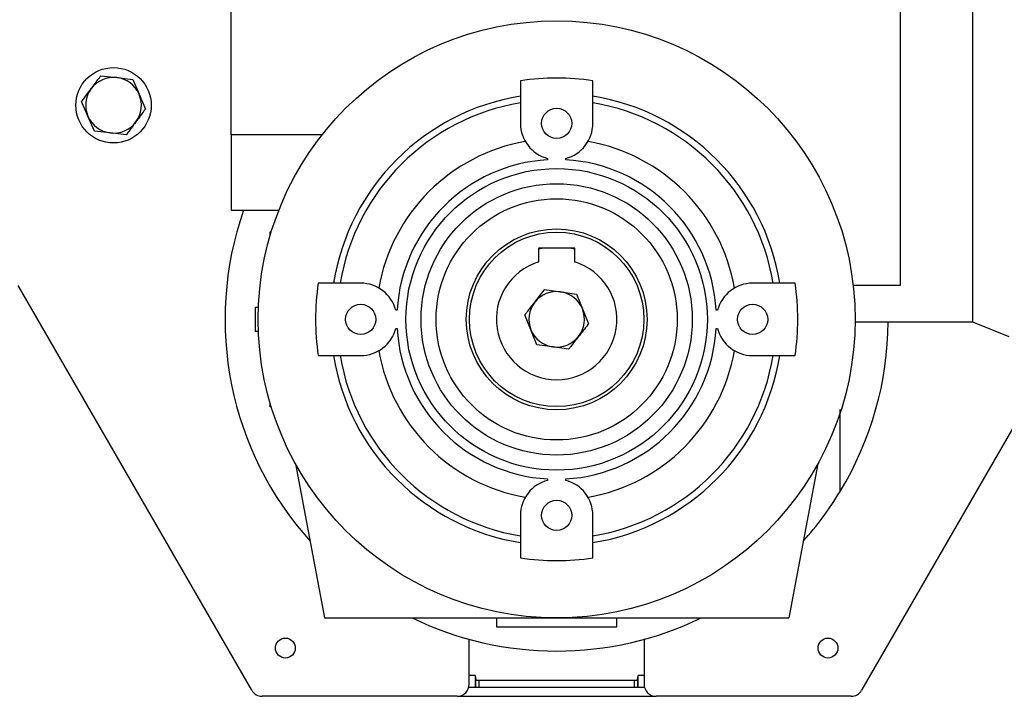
# Model space of a CAD drawing. Header units: millimetres. Extents: x 0 to 420, y 0 to 297.
# Tile 29 of 64: x 133 to 146, y 232 to 241. Entities that reach past the tile are written whole.
import ezdxf

# ---------------------------------------------------------------- set-up
doc = ezdxf.new("R2010")
doc.units = ezdxf.units.MM

msp = doc.modelspace()

# ---------------------------------------------------------------- linework, layer by layer
at = {"color": 7, "linetype": 'Continuous', "lineweight": 25}
for p, q in [((144.88113, 244.21494), (144.88113, 237.42864)), ((145.85093, 244.21494), (145.85093, 236.9414)), ((135.91043, 239.44673), (135.91043, 241.70961)), ((134.16398, 240.23825), (134.37787, 240.21321)), ((134.37787, 240.21321), (134.59177, 240.18816)), ((134.59177, 240.18816), (134.67702, 239.9904)), ((139.78965, 240.16984), (139.78965, 239.60029)), ((140.75945, 239.60029), (140.75945, 240.16984)), ((134.67702, 239.9904), (134.76227, 239.79264)), ((133.99196, 239.69507), (133.90671, 239.89283)), ((134.07722, 239.49731), (133.99196, 239.69507)), ((134.29111, 239.47227), (134.07722, 239.49731)), ((134.505, 239.44722), (134.29111, 239.47227)), ((137.13006, 239.44673), (135.91043, 239.44673)), ((135.91043, 239.44673), (135.91043, 238.43652)), ((140.15333, 239.13078), (140.15333, 239.11195)), ((140.39578, 239.11195), (140.39578, 239.13078)), ((135.91043, 238.43652), (136.55113, 238.43652)), ((136.43574, 238.14558), (136.44959, 238.14558)), ((136.43574, 238.09938), (136.43574, 238.14558)), ((140.517, 237.92737), (140.0321, 237.92737)), ((140.0321, 237.92737), (140.0321, 237.74468)), ((140.09823, 237.92737), (140.0321, 237.91274)), ((140.517, 237.91274), (140.45087, 237.92737)), ((140.517, 237.74468), (140.517, 237.92737)), ((140.0321, 237.73485), (140.0321, 237.74468)), ((140.517, 237.74468), (140.517, 237.73485)), ((137.64799, 237.45863), (137.07844, 237.45863)), ((143.47066, 237.45863), (142.90111, 237.45863)), ((136.18703, 232.00347), (133.05515, 237.42806)), ((140.11368, 237.37326), (140.3269, 237.34304)), ((140.3269, 237.34304), (140.54012, 237.31282)), ((140.54012, 237.31282), (140.62056, 237.11305)), ((144.88113, 237.42864), (144.24905, 237.42864)), ((136.23572, 237.13536), (136.27737, 237.13536)), ((136.23572, 236.81209), (136.23572, 237.13536)), ((138.13633, 237.09495), (138.1175, 237.09495)), ((140.62056, 237.11305), (140.70099, 236.91328)), ((142.4316, 237.09495), (142.41277, 237.09495)), ((139.92855, 236.83441), (139.84811, 237.03417)), ((144.27487, 236.9414), (145.85093, 236.9414)), ((145.85093, 236.9414), (146.33584, 236.74549)), ((136.27737, 236.81209), (136.23572, 236.81209)), ((138.1175, 236.8525), (138.13633, 236.8525)), ((140.00898, 236.63464), (139.92855, 236.83441)), ((142.41277, 236.8525), (142.4316, 236.8525)), ((140.2222, 236.60442), (140.00898, 236.63464)), ((140.43543, 236.5742), (140.2222, 236.60442)), ((137.07844, 236.48883), (137.64799, 236.48883)), ((142.90111, 236.48883), (143.47066, 236.48883)), ((136.43574, 235.80188), (136.43574, 235.84808)), ((136.44959, 235.80188), (136.43574, 235.80188)), ((144.07296, 234.66513), (144.07296, 235.76415)), ((146.55974, 235.80996), (144.36207, 232.00347)), ((136.77427, 235.03683), (137.16309, 232.97328)), ((143.77484, 235.03683), (143.38601, 232.97328)), ((140.15333, 234.83551), (140.15333, 234.81668)), ((140.39578, 234.81668), (140.39578, 234.83551)), ((139.78965, 234.34717), (139.78965, 233.77762)), ((140.75945, 233.77762), (140.75945, 234.34717)), ((137.16309, 232.97328), (143.38601, 232.97328)), ((139.46638, 232.97328), (139.46638, 232.85205)), ((141.08272, 232.85205), (141.08272, 232.97328)), ((139.46638, 232.85205), (141.08272, 232.85205)), ((139.1027, 232.08429), (139.1027, 232.68604)), ((141.4464, 232.68604), (141.4464, 232.08429)), ((139.18352, 232.20159), (139.1027, 232.20159)), ((139.18352, 232.20159), (139.19059, 232.14343)), ((139.18352, 232.20159), (139.18352, 232.04388)), ((141.35852, 232.14343), (141.36558, 232.20159)), ((141.4464, 232.20159), (141.36558, 232.20159)), ((141.36558, 232.04388), (141.36558, 232.20159)), ((139.09757, 232.04388), (141.45153, 232.04388)), ((139.19059, 232.04388), (139.19059, 232.14343)), ((139.23099, 232.13773), (141.31811, 232.13773)), ((139.23099, 232.13773), (139.23099, 232.04388)), ((141.31811, 232.04388), (141.31811, 232.13773)), ((141.35852, 232.14343), (141.35852, 232.04388)), ((138.94107, 231.92266), (136.32701, 231.92266)), ((138.94107, 231.92266), (141.60803, 231.92266)), ((144.22209, 231.92266), (141.60803, 231.92266))]:
    msp.add_line(p, q, dxfattribs=at)
for centre, radius in [((140.27455, 236.97373), 4.00045), ((134.33449, 239.84274), 0.50511), ((140.27455, 239.60029), 0.20204), ((140.27455, 236.97373), 2.02043), ((140.27455, 236.97373), 1.81839), ((140.27455, 236.97373), 1.61634), ((140.27455, 236.97373), 1.21226), ((140.27455, 236.97373), 1.16895), ((137.64799, 236.97373), 0.20204), ((142.90111, 236.97373), 0.20204), ((140.27455, 234.34717), 0.20204), ((136.63778, 232.56919), 0.13335), ((143.91132, 232.56919), 0.13335)]:
    msp.add_circle(centre, radius, dxfattribs=at)
for centre, radius, start, end in [((134.33449, 239.84274), 0.373, 83.321002, 143.321002), ((134.33449, 239.84274), 0.373, 23.321002, 83.321002), ((140.27455, 236.97373), 3.23269, 81.373073, 98.626927), ((134.33449, 239.84274), 0.373, 143.321002, 203.321002), ((134.33449, 239.84274), 0.373, 323.321002, 23.321002), ((140.27455, 236.97373), 3.03064, 99.206896, 170.793104), ((140.27455, 236.97373), 3.03064, 9.206896, 80.793104), ((140.27455, 236.97373), 2.9424, 99.485532, 170.514468), ((140.27455, 236.97373), 2.9424, 9.485532, 80.514468), ((134.33449, 239.84274), 0.373, 203.321002, 263.321002), ((134.33449, 239.84274), 0.373, 263.321002, 323.321002), ((140.27455, 239.60029), 0.4849, 180, 255.522488), ((140.27455, 239.60029), 0.4849, 284.477512, 0), ((140.27455, 236.97373), 2.4211, 99.992147, 170.007853), ((140.27455, 236.97373), 2.4211, 9.992147, 80.007853), ((140.27455, 236.97373), 2.14165, 93.244892, 176.755108), ((140.27455, 236.97373), 2.14165, 3.244892, 86.755108), ((140.27455, 236.97373), 4.44494, 160.786393, 221.96133), ((140.27455, 236.97373), 0.80817, 107.457603, 72.542397), ((140.27455, 236.97373), 3.23269, 171.373073, 188.626927), ((137.64799, 236.97373), 0.4849, 14.477512, 90), ((142.90111, 236.97373), 0.4849, 90, 165.522488), ((140.27455, 236.97373), 3.23269, 351.373073, 8.626927), ((140.27455, 236.97373), 0.373, 81.932413, 141.932413), ((140.27455, 236.97373), 0.373, 21.932413, 81.932413), ((140.27455, 236.97373), 0.373, 141.932413, 201.932413), ((140.27455, 236.97373), 0.373, 321.932413, 21.932413), ((140.27455, 236.97373), 4.44494, 328.709555, 359.5833), ((137.64799, 236.97373), 0.4849, 270, 345.522488), ((140.27455, 236.97373), 2.14165, 183.244892, 266.755108), ((140.27455, 236.97373), 0.373, 201.932413, 261.932413), ((140.27455, 236.97373), 2.14165, 273.244892, 356.755108), ((142.90111, 236.97373), 0.4849, 194.477512, 270), ((140.27455, 236.97373), 0.373, 261.932413, 321.932413), ((140.27455, 236.97373), 2.4211, 189.992147, 260.007853), ((140.27455, 236.97373), 2.4211, 279.992147, 350.007853), ((140.27455, 236.97373), 3.03064, 189.206896, 260.793104), ((140.27455, 236.97373), 2.9424, 189.485532, 260.514468), ((140.27455, 236.97373), 3.03064, 279.206896, 350.793104), ((140.27455, 236.97373), 2.9424, 279.485532, 350.514468), ((140.27455, 234.34717), 0.4849, 104.477512, 180), ((140.27455, 234.34717), 0.4849, 0, 75.522488), ((140.27455, 236.97373), 4.44494, 318.03867, 328.709555), ((140.27455, 236.97373), 3.23269, 261.373073, 278.626927), ((140.27455, 236.97373), 4.44494, 244.158067, 295.841933), ((138.94107, 232.08429), 0.16163, 270, 0), ((141.60803, 232.08429), 0.16163, 180, 270), ((136.32701, 232.08429), 0.16163, 210, 270), ((144.22209, 232.08429), 0.16163, 270, 330)]:
    msp.add_arc(centre, radius, start, end, dxfattribs=at)
for points, knots in [([(134.03535, 240.06554), (134.0696, 240.11154), (134.11276, 240.16948), (134.15523, 240.2265), (134.16398, 240.23825)], [0, 0, 0, 0, 0.79381431, 1, 1, 1, 1]), ([(133.90671, 239.89283), (133.90896, 239.89585), (133.95136, 239.95279), (133.9945, 240.0107), (134.03535, 240.06554)], [0, 0, 0, 0, 0.0529743, 1, 1, 1, 1]), ([(134.76227, 239.79264), (134.75352, 239.78089), (134.71105, 239.72386), (134.66789, 239.66592), (134.63364, 239.61993)], [0, 0, 0, 0, 0.20618569, 1, 1, 1, 1]), ([(134.63364, 239.61993), (134.59279, 239.56509), (134.54965, 239.50717), (134.50725, 239.45024), (134.505, 239.44722)], [0, 0, 0, 0, 0.9470257, 1, 1, 1, 1]), ([(139.98089, 237.20372), (140.02306, 237.25756), (140.06758, 237.31441), (140.11136, 237.3703), (140.11368, 237.37326)], [0, 0, 0, 0, 0.9470257, 1, 1, 1, 1]), ([(139.84811, 237.03417), (139.85715, 237.04572), (139.90099, 237.10169), (139.94553, 237.15857), (139.98089, 237.20372)], [0, 0, 0, 0, 0.20618569, 1, 1, 1, 1]), ([(140.70099, 236.91328), (140.69868, 236.91032), (140.6549, 236.85443), (140.61038, 236.79758), (140.56821, 236.74374)], [0, 0, 0, 0, 0.0529743, 1, 1, 1, 1]), ([(140.56821, 236.74374), (140.53285, 236.69859), (140.4883, 236.64171), (140.44446, 236.58574), (140.43543, 236.5742)], [0, 0, 0, 0, 0.793814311, 1, 1, 1, 1]), ([(139.19059, 232.14343), (139.19112, 232.14277), (139.19218, 232.14146), (139.19947, 232.13973), (139.21002, 232.13845), (139.22122, 232.13782), (139.22837, 232.13776), (139.23099, 232.13773)], [0, 0, 0, 0, 0.21985107, 0.43973939, 0.65854632, 0.87520804, 1, 1, 1, 1]), ([(141.31811, 232.13773), (141.32262, 232.1378), (141.33164, 232.13792), (141.34367, 232.13891), (141.35281, 232.14036), (141.35769, 232.14196), (141.35828, 232.14302), (141.35852, 232.14343)], [0, 0, 0, 0, 0.2143712, 0.4287086, 0.64401837, 0.86140278, 1, 1, 1, 1])]:
    msp.add_open_spline(points, degree=3, knots=knots, dxfattribs=at)

doc.saveas('drawing.dxf')
